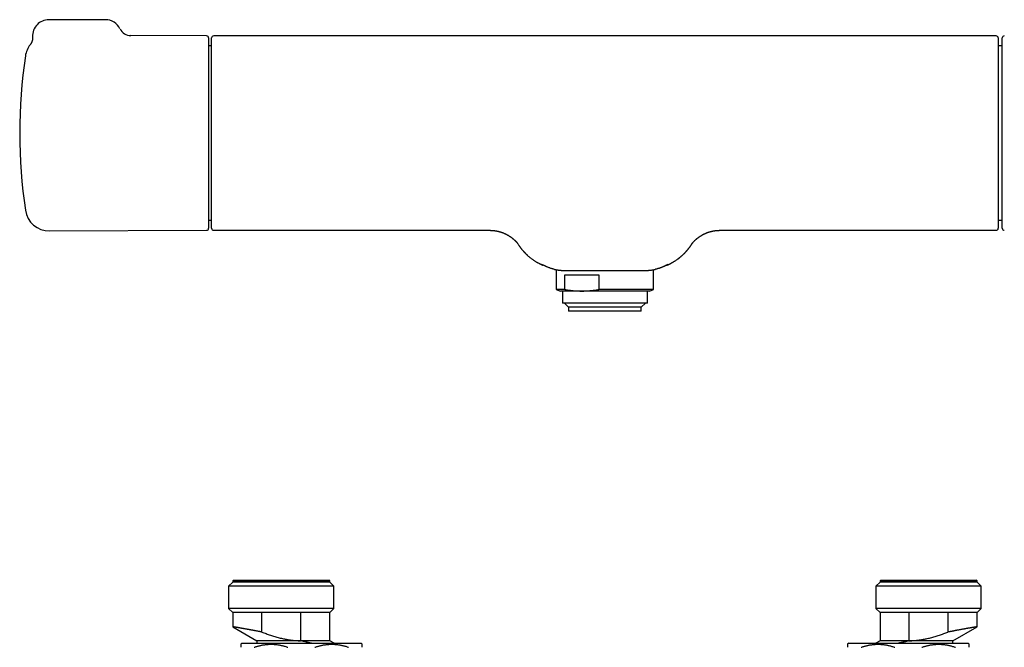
# Model space of a CAD drawing. Header units: millimetres. Extents: x 8 to 808, y 12 to 392.
# Tile 3 of 7: x 243 to 486, y 237 to 392. Entities that reach past the tile are written whole.
import ezdxf

# ---------------------------------------------------------------- set-up
doc = ezdxf.new("R2010")
doc.units = ezdxf.units.MM

msp = doc.modelspace()

# ---------------------------------------------------------------- linework, layer by layer
at = {"color": 7, "linetype": 'Continuous', "lineweight": 30}
for p, q in [((263.81, 392.45), (249.81, 392.45)), ((288.82, 388.45), (270.08, 388.53)), ((289.31, 387.95), (289.31, 340.94)), ((483.96, 388.46), (290.56, 388.46)), ((483.96, 388.46), (483.96, 388.46)), ((485.48, 340.94), (485.48, 387.95)), ((290.06, 385.96), (289.31, 385.96)), ((485.48, 385.96), (484.46, 385.96)), ((289.31, 342.93), (290.06, 342.93)), ((484.46, 342.93), (485.48, 342.93)), ((249.98, 340.28), (288.82, 340.44)), ((290.56, 340.44), (358.8, 340.44)), ((358.8, 340.44), (358.8, 340.44)), ((415.71, 340.44), (483.96, 340.44)), ((415.71, 340.44), (415.71, 340.44)), ((365.56, 337.35), (365.53, 337.39)), ((408.95, 337.35), (408.98, 337.39)), ((402.57, 331.83), (402.59, 331.84)), ((375.21, 330.72), (375.21, 325.83)), ((377.33, 329.45), (385.74, 329.45)), ((377.33, 325.83), (377.33, 329.45)), ((385.74, 329.45), (385.74, 325.83)), ((399.31, 325.83), (399.31, 330.72)), ((375.21, 325.83), (376.26, 325.45)), ((377.33, 325.83), (375.21, 325.83)), ((381.54, 325.45), (376.26, 325.45)), ((376.76, 325.45), (376.76, 322.45)), ((398.26, 325.45), (381.54, 325.45)), ((399.31, 325.83), (385.74, 325.83)), ((397.76, 322.45), (397.76, 325.45)), ((398.26, 325.45), (399.31, 325.83)), ((397.76, 322.45), (376.76, 322.45)), ((377.26, 322.45), (378.26, 321.45)), ((378.26, 321.45), (378.26, 320.45)), ((396.26, 321.45), (378.26, 321.45)), ((396.26, 321.45), (397.26, 322.45)), ((396.26, 320.45), (396.26, 321.45)), ((396.26, 320.45), (378.26, 320.45)), ((295.26, 253.58), (294.26, 252.58)), ((295.46, 254.08), (295.26, 253.88)), ((295.26, 253.88), (295.26, 253.58)), ((319.26, 253.88), (295.26, 253.88)), ((319.26, 253.58), (295.26, 253.58)), ((295.46, 254.08), (319.06, 254.08)), ((319.26, 253.88), (319.06, 254.08)), ((319.26, 253.58), (319.26, 253.88)), ((320.26, 252.58), (319.26, 253.58)), ((455.26, 253.58), (454.26, 252.58)), ((455.46, 254.08), (455.26, 253.88)), ((455.26, 253.88), (455.26, 253.58)), ((467.26, 253.88), (455.26, 253.88)), ((467.26, 253.58), (455.26, 253.58)), ((455.46, 254.08), (467.26, 254.08)), ((467.26, 254.08), (479.06, 254.08)), ((479.26, 253.88), (467.26, 253.88)), ((479.26, 253.58), (467.26, 253.58)), ((479.26, 253.88), (479.06, 254.08)), ((479.26, 253.58), (479.26, 253.88)), ((480.26, 252.58), (479.26, 253.58)), ((294.26, 252.58), (294.26, 247.08)), ((320.26, 252.58), (294.26, 252.58)), ((320.26, 247.08), (320.26, 252.58)), ((454.26, 252.58), (454.26, 247.08)), ((467.26, 252.58), (454.26, 252.58)), ((480.26, 252.58), (467.26, 252.58)), ((480.26, 247.08), (480.26, 252.58)), ((294.26, 247.08), (295.26, 246.08)), ((320.26, 247.08), (294.26, 247.08)), ((295.26, 246.08), (295.26, 242.55)), ((302.46, 246.08), (295.26, 246.08)), ((312.05, 246.08), (302.46, 246.08)), ((302.46, 241.24), (302.46, 246.08)), ((319.26, 246.08), (312.05, 246.08)), ((312.05, 246.08), (312.05, 239.08)), ((319.26, 246.08), (320.26, 247.08)), ((319.26, 239.08), (319.26, 246.08)), ((454.26, 247.08), (455.26, 246.08)), ((467.26, 247.08), (454.26, 247.08)), ((455.26, 246.08), (455.26, 239.08)), ((462.46, 246.08), (455.26, 246.08)), ((472.05, 246.08), (462.46, 246.08)), ((462.46, 239.08), (462.46, 246.08)), ((480.26, 247.08), (467.26, 247.08)), ((479.26, 246.08), (472.05, 246.08)), ((472.05, 246.08), (472.05, 241.24)), ((479.26, 246.08), (480.26, 247.08)), ((479.26, 242.55), (479.26, 246.08)), ((295.26, 242.55), (301.26, 239.08)), ((473.26, 239.08), (479.26, 242.55)), ((301.26, 239.08), (301.26, 238.47)), ((312.06, 239.08), (301.26, 239.08)), ((312.06, 239.08), (312.05, 239.08)), ((319.26, 239.08), (312.06, 239.08)), ((320.31, 238.47), (319.26, 239.08)), ((455.26, 239.08), (454.2, 238.47)), ((462.46, 239.08), (455.26, 239.08)), ((473.26, 239.08), (462.46, 239.08)), ((462.46, 239.08), (462.46, 239.08)), ((473.26, 238.47), (473.26, 239.08)), ((297.51, 238.47), (297.26, 238.22)), ((297.51, 238.47), (327.01, 238.47)), ((327.26, 238.22), (327.01, 238.47)), ((447.51, 238.47), (447.26, 238.22)), ((447.51, 238.47), (477.01, 238.47)), ((477.26, 238.22), (477.01, 238.47))]:
    msp.add_line(p, q, dxfattribs=at)
for centre, radius, start, end in [((249.81, 388.45), 4, 90, 182.7537), ((263.81, 388.45), 4, 26.1406, 90), ((270.1, 391.53), 3, 206.1371, 269.725), ((288.81, 387.95), 0.5, 0, 89.75), ((290.56, 387.96), 0.5, 90.0032, 179.9544), ((483.96, 387.96), 0.5, 0.0039, 90.0032), ((485.98, 387.95), 0.5, 90.25, 180), ((249.95, 382.62), 6, 142.392, 171.5732), ((372.61, 364.45), 130, 171.5732, 188.4268), ((249.95, 346.28), 6, 188.4268, 270.25), ((288.81, 340.94), 0.5, 270.25, 0), ((290.56, 340.94), 0.5, 180, 270.0007), ((483.96, 340.94), 0.5, 269.9997, 359.9999), ((485.98, 340.94), 0.5, 180, 269.75), ((265.89, 82.75), 270.72, 66.7193, 66.9411), ((512.42, 73.88), 280.36, 113.0627, 113.2768)]:
    msp.add_arc(centre, radius, start, end, dxfattribs=at)
for points, knots in [([(245.82, 388.25), (245.82, 388.23), (245.82, 388.17), (245.82, 388.08), (245.82, 387.99), (245.81, 387.9), (245.81, 387.82), (245.8, 387.73), (245.79, 387.64), (245.77, 387.56), (245.75, 387.48), (245.73, 387.39), (245.71, 387.31), (245.69, 387.23), (245.66, 387.15), (245.64, 387.07), (245.61, 386.99), (245.58, 386.92), (245.54, 386.84), (245.51, 386.77), (245.47, 386.7), (245.43, 386.63), (245.4, 386.57), (245.36, 386.5), (245.32, 386.44), (245.27, 386.38), (245.24, 386.33), (245.21, 386.3), (245.2, 386.28)], [0, 0, 0, 0, 0.041705, 0.083405, 0.124968, 0.166387, 0.207655, 0.248762, 0.2897, 0.330458, 0.371024, 0.411386, 0.451528, 0.491432, 0.531081, 0.570451, 0.609517, 0.648249, 0.686613, 0.724568, 0.762067, 0.799053, 0.835457, 0.871198, 0.906174, 0.940259, 0.973299, 1, 1, 1, 1]), ([(290.06, 346.52), (290.06, 346.64), (290.06, 346.86), (290.06, 347.21), (290.06, 347.57), (290.06, 347.93), (290.06, 348.29), (290.06, 348.63), (290.06, 348.95), (290.06, 349.28), (290.06, 349.62), (290.06, 349.95), (290.06, 350.32), (290.06, 350.73), (290.06, 351.18), (290.06, 351.63), (290.06, 352.09), (290.06, 352.55), (290.06, 353.01), (290.06, 353.47), (290.06, 353.93), (290.06, 354.4), (290.06, 354.87), (290.06, 355.35), (290.06, 355.83), (290.06, 356.31), (290.06, 356.8), (290.06, 357.31), (290.06, 357.82), (290.06, 358.35), (290.06, 358.87), (290.06, 359.41), (290.06, 359.93), (290.06, 360.45), (290.06, 360.97), (290.06, 361.48), (290.06, 362), (290.06, 362.51), (290.06, 363.03), (290.06, 363.55), (290.06, 364.07), (290.06, 364.59), (290.06, 365.12), (290.06, 365.66), (290.06, 366.2), (290.06, 366.75), (290.06, 367.29), (290.06, 367.82), (290.06, 368.34), (290.06, 368.85), (290.06, 369.36), (290.06, 369.87), (290.06, 370.37), (290.06, 370.88), (290.06, 371.37), (290.06, 371.87), (290.06, 372.36), (290.06, 372.83), (290.06, 373.27), (290.06, 373.69), (290.06, 374.1), (290.06, 374.52), (290.06, 374.93), (290.06, 375.35), (290.06, 375.79), (290.06, 376.24), (290.06, 376.69), (290.06, 377.13), (290.06, 377.56), (290.06, 377.99), (290.06, 378.41), (290.06, 378.83), (290.06, 379.23), (290.06, 379.62), (290.06, 379.98), (290.06, 380.32), (290.06, 380.65), (290.06, 380.98), (290.06, 381.3), (290.06, 381.63), (290.06, 381.96), (290.06, 382.31), (290.06, 382.64), (290.06, 382.97), (290.06, 383.28), (290.06, 383.59), (290.06, 383.89), (290.06, 384.17), (290.06, 384.45), (290.06, 384.73), (290.06, 384.99), (290.06, 385.25), (290.06, 385.5), (290.06, 385.74), (290.06, 385.97), (290.06, 386.17), (290.06, 386.37), (290.06, 386.55), (290.06, 386.72), (290.06, 386.89), (290.06, 387.04), (290.06, 387.18), (290.06, 387.3), (290.06, 387.42), (290.06, 387.53), (290.06, 387.63), (290.06, 387.71), (290.06, 387.79), (290.06, 387.85), (290.06, 387.9), (290.06, 387.93), (290.06, 387.95), (290.06, 387.96), (290.06, 387.96), (290.06, 387.96)], [0, 0, 0, 0, 0.009058, 0.01812, 0.027183, 0.036245, 0.045303, 0.052912, 0.060521, 0.06813, 0.075621, 0.083113, 0.090604, 0.100127, 0.109653, 0.11918, 0.128707, 0.138229, 0.147287, 0.156349, 0.165412, 0.174474, 0.183532, 0.19259, 0.201652, 0.210715, 0.219776, 0.228834, 0.238361, 0.24789, 0.257422, 0.266952, 0.276478, 0.285539, 0.294603, 0.303669, 0.312733, 0.321794, 0.330855, 0.33992, 0.348986, 0.358051, 0.367112, 0.376642, 0.386175, 0.395709, 0.405242, 0.414771, 0.423824, 0.432879, 0.441936, 0.450992, 0.460044, 0.469097, 0.478153, 0.48721, 0.496266, 0.505319, 0.513249, 0.521182, 0.529116, 0.537051, 0.544984, 0.552914, 0.56197, 0.57103, 0.580091, 0.589151, 0.598207, 0.607264, 0.616324, 0.625385, 0.634446, 0.643502, 0.651434, 0.659368, 0.667304, 0.67524, 0.683175, 0.691106, 0.70018, 0.709257, 0.718335, 0.727413, 0.736486, 0.74556, 0.754637, 0.763715, 0.772791, 0.781865, 0.791404, 0.800946, 0.81049, 0.820033, 0.829571, 0.838659, 0.84775, 0.856843, 0.865934, 0.875022, 0.884109, 0.893201, 0.902293, 0.911384, 0.920472, 0.930032, 0.939596, 0.949161, 0.958724, 0.968284, 0.977738, 0.987195, 0.996651, 1, 1, 1, 1]), ([(484.46, 387.96), (484.46, 387.96), (484.46, 387.96), (484.46, 387.95), (484.46, 387.93), (484.46, 387.89), (484.46, 387.85), (484.46, 387.79), (484.46, 387.72), (484.46, 387.64), (484.46, 387.54), (484.46, 387.43), (484.46, 387.31), (484.46, 387.18), (484.46, 387.04), (484.46, 386.9), (484.46, 386.74), (484.46, 386.57), (484.46, 386.38), (484.46, 386.19), (484.46, 385.99), (484.46, 385.78), (484.46, 385.55), (484.46, 385.31), (484.46, 385.06), (484.46, 384.79), (484.46, 384.51), (484.46, 384.22), (484.46, 383.92), (484.46, 383.62), (484.46, 383.32), (484.46, 383.03), (484.46, 382.73), (484.46, 382.42), (484.46, 382.1), (484.46, 381.78), (484.46, 381.44), (484.46, 381.11), (484.46, 380.78), (484.46, 380.46), (484.46, 380.13), (484.46, 379.8), (484.46, 379.46), (484.46, 379.14), (484.46, 378.85), (484.46, 378.57), (484.46, 378.3), (484.46, 377.98), (484.46, 377.62), (484.46, 377.22), (484.46, 376.81), (484.46, 376.39), (484.46, 375.97), (484.46, 375.54), (484.46, 375.11), (484.46, 374.69), (484.46, 374.27), (484.46, 373.87), (484.46, 373.46), (484.46, 373.05), (484.46, 372.63), (484.46, 372.25), (484.46, 371.89), (484.46, 371.57), (484.46, 371.24), (484.46, 370.87), (484.46, 370.45), (484.46, 369.98), (484.46, 369.5), (484.46, 369.03), (484.46, 368.55), (484.46, 368.07), (484.46, 367.58), (484.46, 367.11), (484.46, 366.66), (484.46, 366.21), (484.46, 365.77), (484.46, 365.33), (484.46, 364.88), (484.46, 364.47), (484.46, 364.1), (484.46, 363.76), (484.46, 363.41), (484.46, 363.08), (484.46, 362.75), (484.46, 362.42), (484.46, 362.1), (484.46, 361.74), (484.46, 361.35), (484.46, 360.92), (484.46, 360.49), (484.46, 360.06), (484.46, 359.64), (484.46, 359.21), (484.46, 358.78), (484.46, 358.35), (484.46, 357.92), (484.46, 357.5), (484.46, 357.07), (484.46, 356.68), (484.46, 356.33), (484.46, 356.01), (484.46, 355.69), (484.46, 355.38), (484.46, 355.07), (484.46, 354.77), (484.46, 354.48), (484.46, 354.15), (484.46, 353.8), (484.46, 353.41), (484.46, 353.03), (484.46, 352.65), (484.46, 352.28), (484.46, 351.91), (484.46, 351.54), (484.46, 351.17), (484.46, 350.8), (484.46, 350.44), (484.46, 350.09), (484.46, 349.76), (484.46, 349.47), (484.46, 349.21), (484.46, 348.95), (484.46, 348.65), (484.46, 348.31), (484.46, 347.94), (484.46, 347.57), (484.46, 347.21), (484.46, 346.86), (484.46, 346.64), (484.46, 346.52)], [0, 0, 0, 0, 0.004969, 0.013997, 0.023014, 0.032032, 0.041067, 0.050102, 0.059467, 0.068832, 0.078197, 0.087605, 0.097015, 0.106423, 0.115426, 0.12443, 0.133433, 0.142477, 0.151521, 0.160564, 0.169582, 0.178599, 0.187634, 0.19667, 0.206173, 0.215678, 0.225182, 0.234731, 0.244282, 0.253831, 0.262293, 0.270756, 0.279219, 0.287681, 0.296201, 0.304723, 0.313245, 0.321765, 0.329499, 0.337233, 0.344966, 0.352725, 0.360484, 0.368243, 0.374206, 0.38017, 0.386139, 0.392108, 0.40056, 0.409014, 0.417468, 0.42592, 0.43443, 0.442941, 0.451453, 0.459962, 0.467684, 0.475407, 0.48313, 0.490877, 0.498625, 0.506373, 0.512327, 0.518282, 0.524241, 0.530201, 0.538662, 0.547126, 0.555589, 0.564051, 0.57257, 0.581092, 0.589613, 0.598132, 0.605863, 0.613594, 0.621325, 0.62908, 0.636836, 0.644591, 0.650552, 0.656512, 0.662477, 0.668443, 0.674107, 0.679772, 0.685441, 0.69111, 0.698666, 0.706222, 0.713778, 0.721357, 0.728936, 0.736515, 0.744263, 0.752012, 0.75976, 0.767533, 0.775306, 0.783079, 0.789054, 0.795029, 0.801009, 0.806989, 0.812656, 0.818323, 0.823995, 0.829666, 0.837225, 0.844785, 0.852344, 0.859926, 0.867509, 0.875092, 0.882845, 0.8906, 0.898353, 0.906132, 0.913911, 0.921689, 0.927669, 0.93365, 0.939635, 0.94562, 0.954663, 0.963707, 0.97275, 0.981833, 0.990917, 1, 1, 1, 1]), ([(290.06, 340.94), (290.06, 340.94), (290.06, 340.94), (290.06, 340.94), (290.06, 340.96), (290.06, 340.99), (290.06, 341.03), (290.06, 341.07), (290.06, 341.12), (290.06, 341.18), (290.06, 341.25), (290.06, 341.32), (290.06, 341.41), (290.06, 341.5), (290.06, 341.6), (290.06, 341.71), (290.06, 341.84), (290.06, 341.96), (290.06, 342.11), (290.06, 342.27), (290.06, 342.45), (290.06, 342.64), (290.06, 342.84), (290.06, 343.04), (290.06, 343.23), (290.06, 343.42), (290.06, 343.62), (290.06, 343.83), (290.06, 344.04), (290.06, 344.27), (290.06, 344.54), (290.06, 344.83), (290.06, 345.14), (290.06, 345.46), (290.06, 345.75), (290.06, 346.03), (290.06, 346.27), (290.06, 346.44), (290.06, 346.52)], [0, 0, 0, 0, 0.002474, 0.033881, 0.065293, 0.0967, 0.128096, 0.154465, 0.180837, 0.207206, 0.233175, 0.259146, 0.285115, 0.312614, 0.340124, 0.367638, 0.395153, 0.422662, 0.450161, 0.481558, 0.512966, 0.544379, 0.575787, 0.607184, 0.633556, 0.65993, 0.686302, 0.712268, 0.738237, 0.764204, 0.797207, 0.830224, 0.863245, 0.896261, 0.929264, 0.952842, 0.976422, 1, 1, 1, 1]), ([(484.46, 346.52), (484.46, 346.41), (484.46, 346.19), (484.46, 345.87), (484.46, 345.55), (484.46, 345.25), (484.46, 344.97), (484.46, 344.71), (484.46, 344.48), (484.46, 344.25), (484.46, 344.04), (484.46, 343.83), (484.46, 343.61), (484.46, 343.38), (484.46, 343.14), (484.46, 342.91), (484.46, 342.7), (484.46, 342.5), (484.46, 342.32), (484.46, 342.15), (484.46, 341.99), (484.46, 341.84), (484.46, 341.7), (484.46, 341.58), (484.46, 341.46), (484.46, 341.36), (484.46, 341.27), (484.46, 341.18), (484.46, 341.11), (484.46, 341.05), (484.46, 341), (484.46, 340.97), (484.46, 340.95), (484.46, 340.94), (484.46, 340.94), (484.46, 340.94)], [0, 0, 0, 0, 0.031358, 0.062728, 0.094102, 0.125472, 0.15683, 0.18317, 0.209513, 0.235853, 0.261785, 0.28772, 0.313652, 0.346617, 0.379595, 0.412577, 0.445554, 0.478519, 0.509877, 0.541247, 0.572621, 0.603991, 0.635349, 0.666707, 0.698076, 0.72945, 0.760819, 0.792177, 0.825156, 0.858147, 0.891143, 0.924134, 0.957113, 0.989179, 1, 1, 1, 1]), ([(358.8, 340.44), (358.82, 340.44), (358.89, 340.44), (359.01, 340.43), (359.17, 340.43), (359.32, 340.42), (359.48, 340.41), (359.64, 340.4), (359.79, 340.38), (359.95, 340.36), (360.1, 340.34), (360.26, 340.32), (360.41, 340.29), (360.56, 340.26), (360.71, 340.23), (360.86, 340.2), (361.01, 340.16), (361.16, 340.12), (361.31, 340.08), (361.46, 340.03), (361.6, 339.99), (361.75, 339.94), (361.89, 339.89), (362.03, 339.84), (362.17, 339.78), (362.31, 339.72), (362.45, 339.66), (362.58, 339.6), (362.72, 339.54), (362.85, 339.47), (362.97, 339.41), (363.1, 339.34), (363.22, 339.27), (363.34, 339.21), (363.46, 339.14), (363.57, 339.07), (363.68, 338.99), (363.79, 338.92), (363.89, 338.85), (363.99, 338.79), (364.09, 338.72), (364.18, 338.65), (364.26, 338.59), (364.34, 338.52), (364.42, 338.46), (364.49, 338.4), (364.56, 338.34), (364.63, 338.29), (364.69, 338.23), (364.75, 338.18), (364.81, 338.13), (364.86, 338.08), (364.91, 338.04), (364.96, 337.99), (365.01, 337.95), (365.05, 337.9), (365.09, 337.86), (365.13, 337.82), (365.17, 337.79), (365.21, 337.75), (365.24, 337.71), (365.27, 337.68), (365.3, 337.65), (365.33, 337.61), (365.36, 337.58), (365.39, 337.55), (365.42, 337.52), (365.44, 337.5), (365.47, 337.47), (365.49, 337.44), (365.51, 337.42), (365.53, 337.4), (365.55, 337.37), (365.57, 337.35), (365.59, 337.33), (365.6, 337.31), (365.62, 337.29), (365.63, 337.28), (365.64, 337.26), (365.66, 337.25), (365.67, 337.23), (365.67, 337.22), (365.68, 337.21), (365.69, 337.21), (365.69, 337.21), (365.69, 337.2), (365.7, 337.19), (365.7, 337.19), (365.7, 337.19), (365.7, 337.19), (365.7, 337.19)], [0, 0, 0, 0, 0.005206, 0.020703, 0.036185, 0.05165, 0.067099, 0.082531, 0.097944, 0.113339, 0.128714, 0.144068, 0.159401, 0.17471, 0.189994, 0.205252, 0.220482, 0.235681, 0.250847, 0.265977, 0.281067, 0.296113, 0.31111, 0.326052, 0.340932, 0.355742, 0.370472, 0.38511, 0.399643, 0.414055, 0.428326, 0.442435, 0.456357, 0.470066, 0.483532, 0.496796, 0.510578, 0.523392, 0.535901, 0.548067, 0.559875, 0.571313, 0.582378, 0.59307, 0.603397, 0.613371, 0.623007, 0.632325, 0.641346, 0.650094, 0.658594, 0.666869, 0.674946, 0.68285, 0.690606, 0.698241, 0.705778, 0.713244, 0.720661, 0.728057, 0.735453, 0.74287, 0.750329, 0.757854, 0.76547, 0.773201, 0.78107, 0.789103, 0.797325, 0.805759, 0.814433, 0.82337, 0.832596, 0.842138, 0.852021, 0.862271, 0.872914, 0.883976, 0.895481, 0.907454, 0.919919, 0.932896, 0.946407, 0.954809, 0.959552, 0.964337, 0.973284, 0.982608, 0.992509, 1, 1, 1, 1]), ([(408.81, 337.19), (408.81, 337.19), (408.81, 337.19), (408.81, 337.19), (408.81, 337.19), (408.82, 337.2), (408.82, 337.21), (408.83, 337.21), (408.83, 337.21), (408.83, 337.22), (408.84, 337.23), (408.85, 337.24), (408.86, 337.25), (408.88, 337.27), (408.89, 337.29), (408.91, 337.31), (408.92, 337.33), (408.94, 337.35), (408.96, 337.38), (408.98, 337.4), (409.01, 337.43), (409.03, 337.45), (409.06, 337.48), (409.08, 337.51), (409.11, 337.54), (409.14, 337.57), (409.17, 337.61), (409.2, 337.64), (409.24, 337.68), (409.27, 337.72), (409.31, 337.75), (409.35, 337.79), (409.39, 337.83), (409.43, 337.88), (409.48, 337.92), (409.52, 337.97), (409.57, 338.01), (409.63, 338.06), (409.68, 338.11), (409.74, 338.17), (409.8, 338.22), (409.87, 338.28), (409.94, 338.34), (410.01, 338.4), (410.09, 338.46), (410.17, 338.53), (410.26, 338.59), (410.35, 338.66), (410.45, 338.73), (410.55, 338.81), (410.66, 338.88), (410.77, 338.96), (410.89, 339.03), (411.01, 339.11), (411.14, 339.19), (411.27, 339.26), (411.39, 339.33), (411.52, 339.4), (411.65, 339.47), (411.78, 339.53), (411.92, 339.6), (412.05, 339.66), (412.19, 339.72), (412.33, 339.78), (412.48, 339.84), (412.63, 339.89), (412.79, 339.95), (412.95, 340), (413.11, 340.05), (413.27, 340.1), (413.43, 340.14), (413.6, 340.18), (413.76, 340.22), (413.92, 340.26), (414.09, 340.29), (414.25, 340.32), (414.42, 340.34), (414.58, 340.37), (414.75, 340.39), (414.91, 340.4), (415.08, 340.41), (415.25, 340.43), (415.41, 340.43), (415.57, 340.44), (415.67, 340.44), (415.71, 340.44)], [0, 0, 0, 0, 0.006467, 0.016545, 0.026035, 0.034987, 0.043447, 0.047265, 0.051439, 0.055696, 0.070089, 0.084039, 0.097405, 0.110208, 0.122475, 0.134232, 0.145511, 0.156343, 0.166759, 0.176792, 0.186475, 0.19584, 0.20492, 0.213747, 0.222354, 0.230771, 0.239031, 0.247163, 0.2552, 0.263171, 0.271107, 0.279038, 0.28699, 0.294988, 0.303063, 0.311246, 0.319568, 0.32806, 0.336754, 0.345683, 0.354879, 0.364373, 0.374199, 0.384388, 0.394969, 0.405969, 0.417413, 0.42932, 0.441702, 0.454564, 0.467902, 0.481703, 0.495942, 0.510586, 0.525595, 0.539328, 0.554867, 0.568997, 0.582776, 0.598274, 0.612809, 0.627431, 0.642124, 0.658552, 0.67336, 0.689854, 0.706408, 0.722972, 0.739537, 0.7561, 0.772655, 0.789201, 0.805735, 0.822256, 0.838762, 0.855253, 0.871728, 0.888187, 0.90463, 0.921057, 0.937467, 0.953862, 0.97024, 0.986603, 1, 1, 1, 1]), ([(365.73, 337.11), (365.73, 337.1), (365.78, 337.03), (365.84, 336.94), (365.91, 336.83), (365.95, 336.76), (366, 336.7), (366.04, 336.64), (366.08, 336.58), (366.12, 336.53), (366.16, 336.47), (366.19, 336.43), (366.21, 336.4), (366.23, 336.37), (366.25, 336.34), (366.28, 336.31), (366.31, 336.27), (366.34, 336.22), (366.39, 336.16), (366.43, 336.1), (366.48, 336.03), (366.55, 335.95), (366.63, 335.85), (366.71, 335.74), (366.79, 335.65), (366.87, 335.56), (366.94, 335.47), (367.01, 335.4), (367.06, 335.34), (367.1, 335.29), (367.14, 335.25), (367.18, 335.21), (367.21, 335.16), (367.25, 335.13), (367.27, 335.1), (367.29, 335.08), (367.31, 335.06), (367.32, 335.05), (367.34, 335.03), (367.37, 335), (367.41, 334.96), (367.45, 334.92), (367.49, 334.87), (367.54, 334.82), (367.6, 334.76), (367.67, 334.69), (367.76, 334.6), (367.85, 334.52), (367.94, 334.43), (368.03, 334.35), (368.12, 334.26), (368.25, 334.15), (368.42, 334), (368.63, 333.83), (368.85, 333.65), (369.07, 333.48), (369.3, 333.31), (369.53, 333.15), (369.76, 332.99), (370, 332.84), (370.21, 332.71), (370.39, 332.6), (370.55, 332.51), (370.72, 332.42), (370.89, 332.33), (371.07, 332.23), (371.23, 332.15), (371.38, 332.08), (371.51, 332.02), (371.63, 331.96), (371.74, 331.91), (371.85, 331.87), (371.92, 331.84), (371.95, 331.82)], [0, 0, 0, 0, 0.001441, 0.030993, 0.040125, 0.049188, 0.058188, 0.067127, 0.075484, 0.084647, 0.092387, 0.098703, 0.103593, 0.106872, 0.111078, 0.116315, 0.122588, 0.13005, 0.13861, 0.148289, 0.158485, 0.168351, 0.186789, 0.204034, 0.218437, 0.231909, 0.245468, 0.259707, 0.266732, 0.273938, 0.281333, 0.28883, 0.29555, 0.301243, 0.305633, 0.309045, 0.311585, 0.314282, 0.317367, 0.322705, 0.328976, 0.336122, 0.343691, 0.351657, 0.360101, 0.374163, 0.389209, 0.404654, 0.419908, 0.434928, 0.449757, 0.464431, 0.497393, 0.530478, 0.563889, 0.597714, 0.632148, 0.666351, 0.699983, 0.733298, 0.766631, 0.789024, 0.811641, 0.834506, 0.857873, 0.882032, 0.906101, 0.924136, 0.941325, 0.95757, 0.972776, 0.986943, 1, 1, 1, 1]), ([(402.57, 331.83), (402.58, 331.83), (402.61, 331.85), (402.66, 331.87), (402.7, 331.89), (402.75, 331.91), (402.8, 331.93), (402.84, 331.95), (402.87, 331.96), (402.9, 331.97), (402.93, 331.99), (402.96, 332), (403, 332.02), (403.05, 332.04), (403.11, 332.07), (403.19, 332.11), (403.27, 332.15), (403.37, 332.2), (403.48, 332.25), (403.6, 332.32), (403.73, 332.39), (403.88, 332.47), (404.02, 332.55), (404.17, 332.64), (404.34, 332.74), (404.54, 332.86), (404.76, 333), (404.98, 333.15), (405.18, 333.29), (405.35, 333.41), (405.5, 333.52), (405.65, 333.64), (405.8, 333.76), (405.95, 333.88), (406.08, 334), (406.21, 334.1), (406.34, 334.22), (406.48, 334.34), (406.62, 334.47), (406.73, 334.59), (406.83, 334.68), (406.89, 334.74), (406.95, 334.8), (407, 334.85), (407.05, 334.9), (407.08, 334.94), (407.11, 334.97), (407.14, 334.99), (407.16, 335.01), (407.17, 335.03), (407.19, 335.05), (407.21, 335.08), (407.24, 335.1), (407.27, 335.14), (407.31, 335.18), (407.35, 335.23), (407.41, 335.28), (407.46, 335.35), (407.53, 335.43), (407.6, 335.51), (407.67, 335.59), (407.74, 335.67), (407.81, 335.75), (407.87, 335.83), (407.93, 335.9), (407.98, 335.97), (408.03, 336.04), (408.09, 336.11), (408.14, 336.18), (408.18, 336.24), (408.23, 336.3), (408.26, 336.35), (408.3, 336.39), (408.33, 336.44), (408.36, 336.48), (408.4, 336.54), (408.44, 336.59), (408.48, 336.66), (408.53, 336.72), (408.58, 336.79), (408.63, 336.87), (408.68, 336.95), (408.73, 337.03), (408.76, 337.08), (408.78, 337.11)], [0, 0, 0, 0, 0.007065, 0.013425, 0.019187, 0.026036, 0.032185, 0.037533, 0.042116, 0.045958, 0.049086, 0.05208, 0.058114, 0.064831, 0.072198, 0.083026, 0.094884, 0.107697, 0.121401, 0.138808, 0.157359, 0.177064, 0.197732, 0.218447, 0.239132, 0.270255, 0.301724, 0.333824, 0.366814, 0.388158, 0.410144, 0.432929, 0.456679, 0.481367, 0.501061, 0.521252, 0.542187, 0.564106, 0.58724, 0.611985, 0.622912, 0.633519, 0.643601, 0.652931, 0.660879, 0.667517, 0.672655, 0.67676, 0.679872, 0.682666, 0.685785, 0.689561, 0.694326, 0.700108, 0.706866, 0.714555, 0.723126, 0.734292, 0.746531, 0.759582, 0.772069, 0.785939, 0.798825, 0.810816, 0.821983, 0.832382, 0.842058, 0.853348, 0.86351, 0.872783, 0.881292, 0.889054, 0.896081, 0.902377, 0.909035, 0.916353, 0.924956, 0.934869, 0.944138, 0.954332, 0.96546, 0.976972, 0.988506, 1, 1, 1, 1]), ([(374.84, 330.79), (374.83, 330.79), (374.71, 330.82), (374.5, 330.87), (374.2, 330.95), (373.91, 331.04), (373.61, 331.14), (373.31, 331.25), (373.03, 331.36), (372.76, 331.48), (372.5, 331.6), (372.23, 331.73), (371.96, 331.87), (371.77, 331.98), (371.67, 332.04), (371.65, 332.05)], [0, 0, 0, 0, 0.011224, 0.100971, 0.190735, 0.280482, 0.372284, 0.464104, 0.555905, 0.637225, 0.718545, 0.807636, 0.896744, 0.985835, 1, 1, 1, 1]), ([(402.87, 332.05), (402.81, 332.02), (402.69, 331.95), (402.5, 331.84), (402.29, 331.74), (402.08, 331.63), (401.87, 331.53), (401.65, 331.43), (401.42, 331.34), (401.17, 331.24), (400.94, 331.15), (400.73, 331.08), (400.54, 331.02), (400.35, 330.97), (400.14, 330.91), (399.92, 330.85), (399.75, 330.81), (399.67, 330.79)], [0, 0, 0, 0, 0.056079, 0.123161, 0.190244, 0.258738, 0.327233, 0.395855, 0.464476, 0.545416, 0.626408, 0.683046, 0.739683, 0.796391, 0.853099, 0.929232, 1, 1, 1, 1]), ([(374.84, 330.79), (374.87, 330.79), (374.95, 330.77), (375.09, 330.74), (375.27, 330.7), (375.45, 330.67), (375.62, 330.64), (375.8, 330.62), (375.98, 330.6), (376.16, 330.58), (376.34, 330.56), (376.52, 330.55), (376.7, 330.54), (376.87, 330.53), (377.05, 330.53), (377.18, 330.52), (377.24, 330.52), (377.26, 330.52)], [0, 0, 0, 0, 0.031779, 0.105522, 0.179335, 0.253197, 0.327087, 0.400982, 0.474857, 0.548693, 0.622469, 0.696169, 0.769773, 0.843264, 0.917348, 0.985139, 1, 1, 1, 1]), ([(377.26, 330.52), (377.3, 330.52), (377.43, 330.52), (377.74, 330.52), (381.69, 330.52), (387.41, 330.52), (393.41, 330.52), (395.89, 330.52), (396.68, 330.52), (397.04, 330.52), (397.22, 330.52), (397.26, 330.52)], [0, 0, 0, 0, 0.007267, 0.018957, 0.046108, 0.600067, 0.877046, 0.946291, 0.972258, 0.995272, 1, 1, 1, 1]), ([(397.26, 330.52), (397.31, 330.52), (397.41, 330.52), (397.57, 330.53), (397.75, 330.53), (397.92, 330.54), (398.1, 330.56), (398.28, 330.57), (398.46, 330.59), (398.64, 330.61), (398.81, 330.63), (398.99, 330.66), (399.17, 330.69), (399.34, 330.72), (399.51, 330.76), (399.62, 330.78), (399.67, 330.79)], [0, 0, 0, 0, 0.06202, 0.130574, 0.2007, 0.274312, 0.347828, 0.421272, 0.49467, 0.568045, 0.641421, 0.714813, 0.788247, 0.861745, 0.935333, 1, 1, 1, 1]), ([(377.33, 325.83), (377.45, 325.81), (377.73, 325.76), (378.17, 325.69), (378.65, 325.63), (379.12, 325.57), (379.6, 325.53), (380.09, 325.49), (380.57, 325.47), (381.05, 325.45), (381.37, 325.45), (381.54, 325.45)], [0, 0, 0, 0, 0.085698, 0.199668, 0.313637, 0.42772, 0.541803, 0.656276, 0.770749, 0.885375, 1, 1, 1, 1]), ([(381.54, 325.45), (381.71, 325.45), (382.06, 325.45), (382.59, 325.47), (383.11, 325.5), (383.64, 325.54), (384.16, 325.6), (384.69, 325.66), (385.21, 325.74), (385.56, 325.8), (385.74, 325.83)], [0, 0, 0, 0, 0.1245433, 0.2490868, 0.3738286, 0.4985709, 0.6238525, 0.7491348, 0.874567, 1, 1, 1, 1]), ([(302.46, 241.24), (302.38, 241.25), (302.21, 241.28), (301.93, 241.34), (301.63, 241.4), (301.33, 241.45), (301.08, 241.5), (300.86, 241.54), (300.65, 241.58), (300.44, 241.62), (300.23, 241.66), (300.02, 241.7), (299.83, 241.74), (299.64, 241.77), (299.48, 241.8), (299.32, 241.83), (299.18, 241.86), (299.01, 241.89), (298.83, 241.92), (298.62, 241.96), (298.38, 242), (298.16, 242.04), (297.97, 242.07), (297.82, 242.1), (297.66, 242.13), (297.52, 242.15), (297.37, 242.18), (297.23, 242.2), (297.1, 242.23), (296.97, 242.25), (296.86, 242.27), (296.77, 242.29), (296.67, 242.3), (296.57, 242.32), (296.46, 242.34), (296.34, 242.36), (296.22, 242.38), (296.1, 242.4), (295.99, 242.42), (295.89, 242.44), (295.81, 242.45), (295.74, 242.46), (295.67, 242.47), (295.61, 242.49), (295.55, 242.5), (295.49, 242.51), (295.44, 242.51), (295.4, 242.52), (295.36, 242.53), (295.33, 242.53), (295.31, 242.54), (295.28, 242.54), (295.27, 242.54), (295.26, 242.55), (295.26, 242.55), (295.26, 242.55)], [0, 0, 0, 0, 0.0197628, 0.0395356, 0.0669948, 0.0944811, 0.1127994, 0.1311258, 0.1495746, 0.1680316, 0.1863502, 0.204677, 0.222865, 0.241061, 0.2554745, 0.2698879, 0.2843174, 0.298747, 0.3184539, 0.3381712, 0.3651381, 0.3921315, 0.4101213, 0.428119, 0.4461089, 0.4641068, 0.4820967, 0.5000946, 0.5180846, 0.5360826, 0.5502345, 0.5643864, 0.5785539, 0.5927214, 0.6120683, 0.6314253, 0.6535415, 0.6756578, 0.6978343, 0.7200108, 0.7377281, 0.7554532, 0.7731705, 0.7908957, 0.808613, 0.8263382, 0.8541988, 0.8681446, 0.8820905, 0.9011303, 0.9201796, 0.9420874, 0.9639951, 0.9859619, 1, 1, 1, 1]), ([(302.46, 241.24), (302.63, 241.17), (302.99, 241.04), (303.51, 240.84), (304.04, 240.66), (304.58, 240.48), (305.11, 240.3), (305.65, 240.14), (306.19, 239.98), (306.74, 239.83), (307.29, 239.7), (307.79, 239.58), (308.25, 239.49), (308.67, 239.41), (309.09, 239.34), (309.5, 239.28), (309.92, 239.22), (310.35, 239.18), (310.77, 239.14), (311.2, 239.11), (311.62, 239.09), (311.91, 239.09), (312.05, 239.08)], [0, 0, 0, 0, 0.056869, 0.113744, 0.17062, 0.227492, 0.284358, 0.341527, 0.398712, 0.455898, 0.513076, 0.570239, 0.612997, 0.655767, 0.698539, 0.741306, 0.784062, 0.82724, 0.870434, 0.913632, 0.956823, 1, 1, 1, 1]), ([(462.46, 239.08), (462.6, 239.09), (462.88, 239.09), (463.3, 239.11), (463.73, 239.14), (464.15, 239.17), (464.57, 239.22), (464.99, 239.27), (465.41, 239.34), (465.83, 239.41), (466.25, 239.49), (466.72, 239.58), (467.22, 239.7), (467.77, 239.83), (468.31, 239.98), (468.85, 240.13), (469.39, 240.3), (469.92, 240.47), (470.46, 240.65), (470.99, 240.84), (471.52, 241.03), (471.88, 241.17), (472.05, 241.24)], [0, 0, 0, 0, 0.042738, 0.08549, 0.128248, 0.171002, 0.213741, 0.256936, 0.300142, 0.343354, 0.386564, 0.429762, 0.486586, 0.543425, 0.600272, 0.657119, 0.713949, 0.771153, 0.828364, 0.885579, 0.942793, 1, 1, 1, 1]), ([(479.25, 242.55), (479.25, 242.55), (479.26, 242.55), (479.25, 242.54), (479.23, 242.54), (479.2, 242.54), (479.17, 242.53), (479.12, 242.52), (479.07, 242.51), (479, 242.5), (478.92, 242.49), (478.84, 242.47), (478.75, 242.46), (478.66, 242.44), (478.55, 242.43), (478.43, 242.41), (478.3, 242.38), (478.17, 242.36), (478.03, 242.34), (477.89, 242.31), (477.73, 242.28), (477.55, 242.25), (477.36, 242.22), (477.18, 242.19), (477, 242.16), (476.82, 242.12), (476.62, 242.09), (476.4, 242.05), (476.15, 242), (475.9, 241.96), (475.64, 241.91), (475.37, 241.86), (475.11, 241.81), (474.88, 241.77), (474.66, 241.73), (474.41, 241.69), (474.14, 241.64), (473.87, 241.58), (473.61, 241.54), (473.38, 241.49), (473.18, 241.45), (472.97, 241.41), (472.74, 241.37), (472.5, 241.32), (472.26, 241.28), (472.11, 241.25), (472.05, 241.24)], [0, 0, 0, 0, 0.007929, 0.034226, 0.060548, 0.083077, 0.105606, 0.1282, 0.150793, 0.17845, 0.206136, 0.227996, 0.249856, 0.271775, 0.293694, 0.319934, 0.346198, 0.36867, 0.391142, 0.413677, 0.436212, 0.463789, 0.491395, 0.513372, 0.535349, 0.557385, 0.57942, 0.6058, 0.632204, 0.658624, 0.68507, 0.712704, 0.740367, 0.759234, 0.778111, 0.802084, 0.826058, 0.850105, 0.874151, 0.891444, 0.908737, 0.926056, 0.943376, 0.964532, 0.985701, 1, 1, 1, 1]), ([(314.7, 238.47), (314.64, 238.49), (314.48, 238.52), (314.19, 238.59), (313.85, 238.66), (313.49, 238.74), (313.14, 238.83), (312.78, 238.91), (312.42, 238.99), (312.18, 239.05), (312.06, 239.08)], [0, 0, 0, 0, 0.072309, 0.189625, 0.327955, 0.460338, 0.592853, 0.726167, 0.859614, 1, 1, 1, 1]), ([(462.46, 239.08), (462.37, 239.06), (462.19, 239.02), (461.92, 238.95), (461.66, 238.89), (461.4, 238.83), (461.15, 238.77), (460.89, 238.71), (460.63, 238.66), (460.37, 238.6), (460.11, 238.54), (459.92, 238.5), (459.82, 238.48), (459.81, 238.47)], [0, 0, 0, 0, 0.100751, 0.201559, 0.298287, 0.395015, 0.491948, 0.58888, 0.687075, 0.785269, 0.88368, 0.98209, 1, 1, 1, 1]), ([(297.26, 238.22), (297.26, 238.22), (297.26, 238.22), (297.26, 238.21), (297.26, 238.2), (297.26, 238.17), (297.26, 238.14), (297.26, 238.1), (297.26, 238.06), (297.26, 238.01), (297.26, 237.96), (297.26, 237.89), (297.26, 237.81), (297.26, 237.73), (297.26, 237.65), (297.26, 237.56), (297.26, 237.5), (297.26, 237.47)], [0, 0, 0, 0, 0.029796, 0.107096, 0.184737, 0.26189, 0.33909, 0.398315, 0.45754, 0.516843, 0.576147, 0.65648, 0.736856, 0.802592, 0.868369, 0.934165, 1, 1, 1, 1]), ([(300.6, 237.47), (300.7, 237.51), (300.92, 237.58), (301.24, 237.68), (301.56, 237.78), (301.89, 237.86), (302.21, 237.94), (302.54, 238.01), (302.87, 238.07), (303.2, 238.12), (303.54, 238.16), (303.89, 238.19), (304.23, 238.21), (304.58, 238.22), (304.94, 238.22), (305.3, 238.21), (305.66, 238.19), (306.02, 238.15), (306.38, 238.11), (306.74, 238.05), (307.1, 237.98), (307.46, 237.9), (307.82, 237.81), (308.19, 237.71), (308.55, 237.6), (308.79, 237.51), (308.91, 237.47)], [0, 0, 0, 0, 0.039438, 0.078884, 0.118329, 0.157766, 0.19739, 0.237015, 0.276298, 0.315581, 0.356348, 0.397129, 0.43791, 0.478676, 0.521454, 0.564249, 0.607044, 0.649823, 0.692933, 0.736044, 0.778489, 0.820935, 0.865693, 0.910465, 0.955239, 1, 1, 1, 1]), ([(315.6, 237.47), (315.7, 237.51), (315.92, 237.58), (316.24, 237.68), (316.56, 237.78), (316.89, 237.86), (317.21, 237.94), (317.54, 238.01), (317.87, 238.07), (318.2, 238.12), (318.54, 238.16), (318.89, 238.19), (319.23, 238.21), (319.58, 238.22), (319.94, 238.22), (320.3, 238.21), (320.66, 238.19), (321.02, 238.15), (321.38, 238.11), (321.74, 238.05), (322.1, 237.98), (322.46, 237.9), (322.82, 237.81), (323.19, 237.71), (323.55, 237.6), (323.79, 237.51), (323.91, 237.47)], [0, 0, 0, 0, 0.039438, 0.078884, 0.118329, 0.157766, 0.19739, 0.237015, 0.276298, 0.315581, 0.356348, 0.397129, 0.43791, 0.478676, 0.521454, 0.564249, 0.607044, 0.649823, 0.692933, 0.736044, 0.778489, 0.820935, 0.865693, 0.910465, 0.955239, 1, 1, 1, 1]), ([(327.26, 237.47), (327.26, 237.5), (327.26, 237.56), (327.26, 237.65), (327.26, 237.73), (327.26, 237.81), (327.26, 237.89), (327.26, 237.96), (327.26, 238.02), (327.26, 238.07), (327.26, 238.1), (327.26, 238.14), (327.26, 238.16), (327.26, 238.18), (327.26, 238.2), (327.26, 238.21), (327.26, 238.22), (327.26, 238.22), (327.26, 238.22), (327.26, 238.22)], [0, 0, 0, 0, 0.065748, 0.131514, 0.197318, 0.263143, 0.340281, 0.417495, 0.494749, 0.55276, 0.610771, 0.668857, 0.726943, 0.775832, 0.824721, 0.873658, 0.922596, 0.97226, 1, 1, 1, 1]), ([(447.26, 238.22), (447.26, 238.22), (447.26, 238.22), (447.26, 238.22), (447.26, 238.21), (447.26, 238.19), (447.26, 238.17), (447.26, 238.15), (447.26, 238.13), (447.26, 238.1), (447.26, 238.06), (447.26, 238.03), (447.26, 237.99), (447.26, 237.94), (447.26, 237.9), (447.26, 237.85), (447.26, 237.79), (447.26, 237.73), (447.26, 237.67), (447.26, 237.59), (447.26, 237.52), (447.26, 237.47)], [0, 0, 0, 0, 0.021924, 0.07164, 0.121355, 0.201619, 0.251047, 0.300488, 0.350019, 0.399549, 0.449126, 0.498704, 0.548592, 0.59848, 0.64841, 0.698341, 0.748569, 0.798797, 0.849062, 0.899327, 1, 1, 1, 1]), ([(450.6, 237.47), (450.7, 237.51), (450.92, 237.58), (451.24, 237.68), (451.56, 237.78), (451.89, 237.86), (452.21, 237.94), (452.54, 238.01), (452.87, 238.07), (453.2, 238.12), (453.54, 238.16), (453.89, 238.19), (454.23, 238.21), (454.58, 238.22), (454.94, 238.22), (455.3, 238.21), (455.66, 238.19), (456.02, 238.15), (456.38, 238.11), (456.75, 238.05), (457.11, 237.98), (457.47, 237.9), (457.84, 237.81), (458.2, 237.71), (458.56, 237.59), (458.8, 237.51), (458.91, 237.47)], [0, 0, 0, 0, 0.039438, 0.078884, 0.118329, 0.157766, 0.19739, 0.237015, 0.276298, 0.315581, 0.356348, 0.397129, 0.43791, 0.478676, 0.521422, 0.564176, 0.606922, 0.64996, 0.693005, 0.736044, 0.779913, 0.82379, 0.86766, 0.911771, 0.955888, 1, 1, 1, 1]), ([(465.6, 237.47), (465.7, 237.51), (465.92, 237.58), (466.24, 237.68), (466.56, 237.78), (466.89, 237.86), (467.21, 237.94), (467.54, 238.01), (467.87, 238.07), (468.2, 238.12), (468.54, 238.16), (468.89, 238.19), (469.23, 238.21), (469.58, 238.22), (469.94, 238.22), (470.3, 238.21), (470.66, 238.19), (471.02, 238.15), (471.38, 238.11), (471.75, 238.05), (472.11, 237.98), (472.47, 237.9), (472.84, 237.81), (473.2, 237.71), (473.56, 237.59), (473.8, 237.51), (473.91, 237.47)], [0, 0, 0, 0, 0.0394379, 0.0788842, 0.1183294, 0.1577657, 0.1973903, 0.2370148, 0.2762981, 0.3155812, 0.3563484, 0.3971293, 0.4379097, 0.4786761, 0.5214218, 0.5641758, 0.6069218, 0.6499595, 0.6930055, 0.7360439, 0.7799131, 0.8237899, 0.8676601, 0.9117709, 0.9558881, 1, 1, 1, 1]), ([(477.26, 237.47), (477.26, 237.52), (477.26, 237.59), (477.26, 237.67), (477.26, 237.73), (477.26, 237.79), (477.26, 237.84), (477.26, 237.89), (477.26, 237.94), (477.26, 237.98), (477.26, 238.02), (477.26, 238.06), (477.26, 238.09), (477.26, 238.12), (477.26, 238.15), (477.26, 238.17), (477.26, 238.19), (477.26, 238.21), (477.26, 238.22), (477.26, 238.22), (477.26, 238.22)], [0, 0, 0, 0, 0.09898, 0.148502, 0.198025, 0.247651, 0.297277, 0.346941, 0.396606, 0.44671, 0.496814, 0.546963, 0.597113, 0.647405, 0.697697, 0.74804, 0.798382, 0.87544, 0.952545, 1, 1, 1, 1])]:
    msp.add_open_spline(points, degree=3, knots=knots, dxfattribs=at)

doc.saveas('drawing.dxf')
